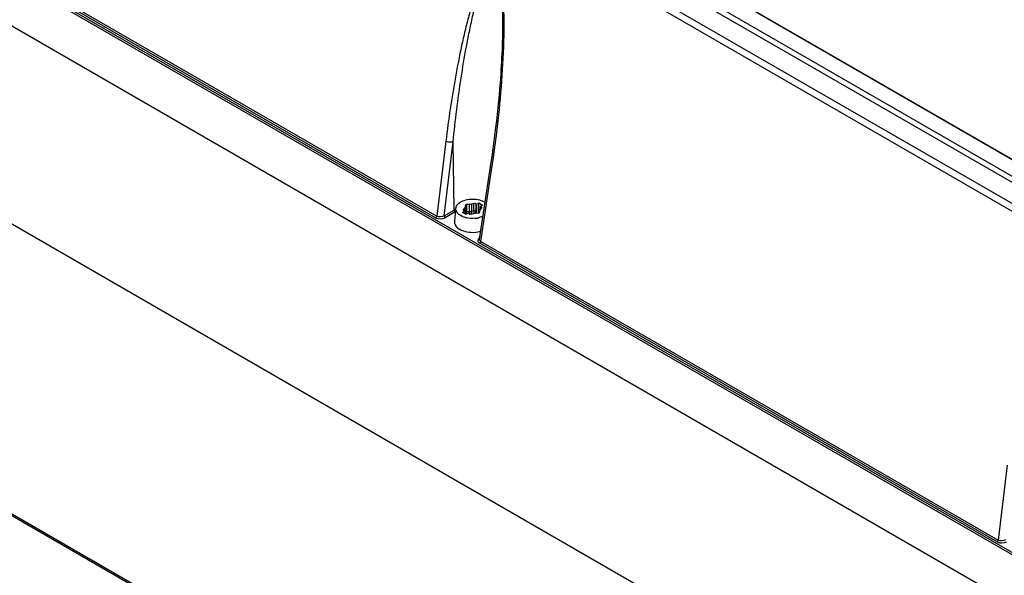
# Model space of a CAD drawing. Header units: inches. Extents: x 0 to 82.7, y 0 to 58.5.
# Tile 31 of 67: x 70 to 73.8, y 17.2 to 19.3. Entities that reach past the tile are written whole.
import ezdxf

# ---------------------------------------------------------------- set-up
doc = ezdxf.new("R2010")
doc.units = ezdxf.units.IN
doc.header["$LTSCALE"] = 4.547244
doc.header["$MEASUREMENT"] = 0
doc.layers.get('0').update_dxf_attribs({"linetype": 'CONTINUOUS'})

msp = doc.modelspace()

# ---------------------------------------------------------------- linework, layer by layer
at = {"color": 7, "linetype": 'CONTINUOUS'}
for p, q in [((75.524, 17.6652), (69.9489, 20.8839)), ((75.4936, 17.6599), (69.9303, 20.8718)), ((75.4033, 17.6028), (69.8473, 20.8105)), ((69.861, 20.8318), (75.417, 17.6241)), ((73.8951, 17.1699), (69.5964, 19.6517)), ((69.6005, 19.6581), (73.8992, 17.1763)), ((71.6061, 18.5081), (69.8523, 19.5206)), ((69.8564, 19.527), (71.6102, 18.5145)), ((69.5646, 19.4865), (73.9588, 16.9496)), ((72.683, 19.3689), (75.5026, 17.741)), ((75.5038, 17.7412), (72.6842, 19.3691)), ((71.8588, 19.1739), (71.8583, 19.1598)), ((71.8592, 19.1878), (71.8588, 19.1739)), ((71.8594, 19.1974), (71.8592, 19.1878)), ((71.8571, 19.1309), (71.8564, 19.116)), ((71.8578, 19.1455), (71.8571, 19.1309)), ((71.8583, 19.1598), (71.8578, 19.1455)), ((71.8556, 19.1008), (71.8547, 19.0854)), ((71.8564, 19.116), (71.8556, 19.1008)), ((71.8527, 19.0535), (71.8515, 19.0371)), ((71.8537, 19.0696), (71.8527, 19.0535)), ((71.8547, 19.0854), (71.8537, 19.0696)), ((71.8502, 19.0204), (71.8484, 18.9977)), ((71.8515, 19.0371), (71.8502, 19.0204)), ((71.8464, 18.9745), (71.8442, 18.9508)), ((71.8484, 18.9977), (71.8464, 18.9745)), ((71.8442, 18.9508), (71.8418, 18.9265)), ((71.8392, 18.9016), (71.8364, 18.8763)), ((71.8418, 18.9265), (71.8392, 18.9016)), ((71.8364, 18.8763), (71.8334, 18.8503)), ((71.831, 18.8305), (71.8285, 18.8104)), ((71.8334, 18.8503), (71.831, 18.8305)), ((71.6447, 18.7988), (71.6102, 18.5145)), ((71.6383, 18.5154), (71.6724, 18.7963)), ((71.6762, 18.5373), (71.6724, 18.7963)), ((71.8258, 18.7899), (71.823, 18.7692)), ((71.8285, 18.8104), (71.8258, 18.7899)), ((71.823, 18.7692), (71.8201, 18.7481)), ((69.5681, 18.7331), (75.3866, 15.3739)), ((71.817, 18.7267), (71.7717, 18.4273)), ((71.8201, 18.7481), (71.817, 18.7267)), ((71.7773, 18.418), (71.8197, 18.6978)), ((71.7613, 18.5591), (71.77, 18.5641)), ((71.77, 18.5262), (71.77, 18.5641)), ((71.77, 18.5641), (71.7839, 18.5561)), ((71.6383, 18.5154), (71.6762, 18.5373)), ((71.6806, 18.5303), (71.6424, 18.5083)), ((71.6817, 18.5368), (71.6772, 18.4948)), ((71.7079, 18.5283), (71.7166, 18.5333)), ((71.7219, 18.5203), (71.7079, 18.5283)), ((71.7155, 18.5445), (71.7108, 18.5391)), ((71.7108, 18.5391), (71.7108, 18.5376)), ((71.7166, 18.5333), (71.7128, 18.5347)), ((71.7155, 18.5347), (71.7155, 18.5445)), ((71.7166, 18.5333), (71.7166, 18.5233)), ((71.7181, 18.555), (71.7176, 18.549)), ((71.7176, 18.549), (71.7176, 18.5224)), ((71.7176, 18.5224), (71.7181, 18.5274)), ((71.7341, 18.5585), (71.7237, 18.5582)), ((71.7237, 18.5582), (71.7237, 18.5316)), ((71.7237, 18.5316), (71.7341, 18.5319)), ((71.7238, 18.5296), (71.7237, 18.5316)), ((71.7341, 18.5319), (71.7341, 18.5585)), ((71.7512, 18.5625), (71.742, 18.5598)), ((71.742, 18.5598), (71.742, 18.5331)), ((71.742, 18.5331), (71.7512, 18.5358)), ((71.7512, 18.5358), (71.7509, 18.5249)), ((71.7512, 18.5358), (71.7512, 18.5625)), ((71.7577, 18.5259), (71.7681, 18.5262)), ((71.7578, 18.5259), (71.7586, 18.5306)), ((71.7588, 18.5327), (71.7589, 18.5346)), ((71.7589, 18.5613), (71.7589, 18.5346)), ((71.7589, 18.5613), (71.7613, 18.5591)), ((71.7589, 18.5346), (71.7613, 18.5325)), ((71.7612, 18.5304), (71.7603, 18.5259)), ((71.7613, 18.5325), (71.7612, 18.5304)), ((71.7613, 18.5591), (71.7613, 18.5325)), ((71.7737, 18.5294), (71.7742, 18.5354)), ((71.7839, 18.5561), (71.7752, 18.5511)), ((71.7752, 18.5511), (71.7752, 18.54)), ((71.7752, 18.5511), (71.779, 18.5497)), ((71.7763, 18.54), (71.7811, 18.5453)), ((71.779, 18.543), (71.779, 18.5497)), ((71.7067, 18.5133), (71.701, 18.5163)), ((71.7305, 18.5253), (71.7219, 18.5203)), ((71.733, 18.5231), (71.7305, 18.5253)), ((71.7406, 18.5219), (71.7498, 18.5246)), ((71.6972, 18.4643), (71.7034, 18.4611)), ((71.7717, 18.4272), (71.7717, 18.4272)), ((71.7773, 18.418), (73.7399, 17.285)), ((73.7358, 17.2786), (71.7732, 18.4116)), ((69.6193, 17.6036), (75.3864, 14.274)), ((69.6234, 17.595), (75.3905, 14.2654)), ((73.7744, 17.5693), (73.7399, 17.285))]:
    msp.add_line(p, q, dxfattribs=at)
for centre, radius, start, end in [((69.4626, 19.243), 2.4033, 358.4531, 359.1602), ((67.4272, 19.3632), 4.4426, 351.3863, 351.6895), ((71.7251, 18.4526), 0.0978, 116.1561, 119.9573), ((71.7044, 18.5421), 0.022, 165.8848, 173.8478), ((71.9467, 18.5332), 0.2047, 180.0274, 180.7667), ((72.0454, 18.5346), 0.3034, 180.7839, 182.3036), ((71.7209, 18.5352), 0.038, 353.0434, 356.2187), ((71.7432, 18.5984), 0.0927, 255.0508, 257.1757), ((71.7463, 18.6106), 0.105, 275.0081, 278.9437), ((71.7473, 18.6043), 0.0987, 278.9446, 283.0582), ((71.755, 18.5799), 0.0731, 292.1875, 294.0533), ((71.7277, 18.5171), 0.061, 236.5741, 240.0247)]:
    msp.add_arc(centre, radius, start, end, dxfattribs=at)
for points, knots in [([(71.8657, 19.2078), (71.8663, 19.2515), (71.8658, 19.3171), (71.8572, 19.3965), (71.8475, 19.4372), (71.8338, 19.467), (71.8136, 19.4635), (71.8046, 19.4552), (71.7968, 19.4454), (71.7875, 19.4305), (71.7774, 19.4103), (71.7631, 19.3759), (71.7478, 19.3309), (71.7317, 19.2752), (71.7173, 19.2181), (71.6996, 19.1404), (71.6803, 19.0415), (71.6607, 18.9209), (71.6497, 18.8397), (71.6447, 18.7988)], [0, 0, 0, 0, 0.135437, 0.205242, 0.241091, 0.27357, 0.285643, 0.297994, 0.310984, 0.324437, 0.352251, 0.38087, 0.439568, 0.499529, 0.560349, 0.621821, 0.746285, 0.872413, 1, 1, 1, 1]), ([(71.6724, 18.7963), (71.6765, 18.8369), (71.6856, 18.9176), (71.7021, 19.0377), (71.7185, 19.1364), (71.7336, 19.2143), (71.746, 19.2716), (71.7577, 19.3186), (71.7681, 19.3554), (71.7765, 19.3823), (71.7859, 19.4084), (71.7949, 19.4291), (71.8034, 19.4444), (71.8106, 19.4544), (71.8184, 19.4615), (71.8272, 19.4621), (71.8359, 19.4558), (71.8418, 19.4428), (71.8484, 19.421), (71.853, 19.3929), (71.8564, 19.3596), (71.8604, 19.2946), (71.8603, 19.2406), (71.8594, 19.1976)], [0, 0, 0, 0, 0.126848, 0.25244, 0.376583, 0.437984, 0.498802, 0.558843, 0.588467, 0.617722, 0.64646, 0.674386, 0.687859, 0.700779, 0.712851, 0.719017, 0.726531, 0.74428, 0.762328, 0.797652, 0.832247, 0.866363, 1, 1, 1, 1]), ([(71.8231, 18.7211), (71.8286, 18.7583), (71.8487, 18.91), (71.862, 19.0628), (71.8651, 19.1782)], [0, 0, 0, 0, 0.246008, 1, 1, 1, 1]), ([(71.6724, 18.7963), (71.6704, 18.7955), (71.6611, 18.7938), (71.6511, 18.7953), (71.6447, 18.7988)], [0, 0, 0, 0, 0.229599, 1, 1, 1, 1]), ([(71.8197, 18.6978), (71.8187, 18.6984), (71.816, 18.7002), (71.8136, 18.7037), (71.8139, 18.706)], [0, 0, 0, 0, 0.318437, 1, 1, 1, 1]), ([(71.6868, 18.5556), (71.6951, 18.5678), (71.7289, 18.5815), (71.7622, 18.5795), (71.779, 18.5735)], [0, 0, 0, 0, 0.453507, 1, 1, 1, 1]), ([(71.701, 18.5163), (71.698, 18.518), (71.6885, 18.5243), (71.6816, 18.5364), (71.6825, 18.5445)], [0, 0, 0, 0, 0.298517, 1, 1, 1, 1]), ([(71.7108, 18.5391), (71.7106, 18.5389), (71.7102, 18.5384), (71.71, 18.5379), (71.7099, 18.5376)], [0, 0, 0, 0, 0.502473, 1, 1, 1, 1]), ([(71.7099, 18.5376), (71.7099, 18.5372), (71.7103, 18.5357), (71.7118, 18.5358), (71.7126, 18.5358)], [0, 0, 0, 0, 0.364932, 1, 1, 1, 1]), ([(71.7181, 18.5283), (71.7183, 18.5296), (71.7201, 18.5315), (71.7221, 18.531), (71.7227, 18.5307)], [0, 0, 0, 0, 0.653218, 1, 1, 1, 1]), ([(71.7237, 18.5582), (71.7225, 18.5582), (71.721, 18.5581), (71.7187, 18.5569), (71.7194, 18.5559), (71.7197, 18.5557)], [0, 0, 0, 0, 0.598561, 0.795234, 1, 1, 1, 1]), ([(71.7681, 18.5262), (71.7693, 18.5262), (71.7709, 18.5263), (71.7731, 18.5275), (71.7725, 18.5285), (71.7721, 18.5288)], [0, 0, 0, 0, 0.598561, 0.795234, 1, 1, 1, 1]), ([(71.7742, 18.5354), (71.7743, 18.5359), (71.7744, 18.537), (71.7749, 18.538), (71.7752, 18.5384)], [0, 0, 0, 0, 0.486718, 1, 1, 1, 1]), ([(71.7752, 18.5384), (71.7754, 18.5387), (71.7759, 18.5391), (71.7765, 18.5395), (71.7768, 18.5396)], [0, 0, 0, 0, 0.456486, 1, 1, 1, 1]), ([(71.7819, 18.5468), (71.782, 18.5473), (71.7816, 18.5487), (71.78, 18.5486), (71.7792, 18.5486)], [0, 0, 0, 0, 0.364932, 1, 1, 1, 1]), ([(71.7811, 18.5453), (71.7812, 18.5455), (71.7816, 18.546), (71.7818, 18.5465), (71.7819, 18.5468)], [0, 0, 0, 0, 0.502473, 1, 1, 1, 1]), ([(71.6772, 18.4948), (71.6769, 18.4923), (71.6776, 18.4806), (71.6867, 18.4711), (71.6941, 18.4662)], [0, 0, 0, 0, 0.225771, 1, 1, 1, 1]), ([(71.7034, 18.4611), (71.7061, 18.4599), (71.7178, 18.4553), (71.7304, 18.4532), (71.74, 18.4528)], [0, 0, 0, 0, 0.235609, 1, 1, 1, 1]), ([(71.7724, 18.432), (71.7714, 18.4313), (71.7681, 18.4289), (71.7658, 18.4249), (71.7658, 18.4221)], [0, 0, 0, 0, 0.290983, 1, 1, 1, 1]), ([(71.7658, 18.4221), (71.7658, 18.4214), (71.7659, 18.4201), (71.7663, 18.4188), (71.7666, 18.4182)], [0, 0, 0, 0, 0.491905, 1, 1, 1, 1]), ([(71.7773, 18.418), (71.7763, 18.4186), (71.7733, 18.4206), (71.7713, 18.4246), (71.7717, 18.4272)], [0, 0, 0, 0, 0.294528, 1, 1, 1, 1])]:
    msp.add_open_spline(points, degree=3, knots=knots, dxfattribs=at)
for points in [[(71.7589, 18.5613), (71.7574, 18.5626), (71.7542, 18.5636), (71.753, 18.562)], [(71.779, 18.5735), (71.7831, 18.5721), (71.7871, 18.5703), (71.7909, 18.5682)], [(71.6804, 18.5302), (71.6786, 18.5313), (71.6758, 18.5343), (71.6773, 18.5358)], [(71.683, 18.5475), (71.6837, 18.5504), (71.6851, 18.5531), (71.6868, 18.5556)], [(71.7176, 18.549), (71.7175, 18.5474), (71.7165, 18.5455), (71.715, 18.5448)], [(71.7254, 18.5224), (71.7246, 18.5247), (71.7241, 18.5271), (71.7238, 18.5296)], [(71.7341, 18.5319), (71.7366, 18.5319), (71.7394, 18.5319), (71.7414, 18.5334)], [(71.7341, 18.5319), (71.7341, 18.5285), (71.7346, 18.5251), (71.7355, 18.5219)], [(71.742, 18.5598), (71.7396, 18.559), (71.7369, 18.5584), (71.7344, 18.559)], [(71.7512, 18.5358), (71.7531, 18.5364), (71.7574, 18.5367), (71.7571, 18.5347)], [(71.6061, 18.5081), (71.6078, 18.5091), (71.6102, 18.5116), (71.6091, 18.5132)], [(71.6061, 18.5081), (71.6166, 18.5021), (71.6319, 18.5022), (71.6424, 18.5083)], [(71.6383, 18.5154), (71.6304, 18.5104), (71.6183, 18.5098), (71.6102, 18.5145)], [(71.6383, 18.5154), (71.6383, 18.5133), (71.6396, 18.5094), (71.6416, 18.51)], [(71.7192, 18.5089), (71.715, 18.51), (71.7107, 18.5115), (71.7067, 18.5133)], [(71.7555, 18.5059), (71.7446, 18.505), (71.7333, 18.5056), (71.7226, 18.5081)], [(71.733, 18.5231), (71.7344, 18.5218), (71.7376, 18.5208), (71.7389, 18.5224)], [(71.7498, 18.5246), (71.7523, 18.5254), (71.755, 18.526), (71.7575, 18.5254)], [(71.7826, 18.5122), (71.7784, 18.5105), (71.774, 18.5092), (71.7696, 18.5082)], [(71.74, 18.4528), (71.7521, 18.4521), (71.7645, 18.4534), (71.7762, 18.4567)], [(71.7666, 18.4182), (71.7679, 18.4154), (71.7705, 18.4132), (71.7732, 18.4116)], [(71.7773, 18.418), (71.777, 18.4161), (71.7758, 18.4126), (71.7739, 18.4132)], [(73.7358, 17.2786), (73.7375, 17.2796), (73.7399, 17.282), (73.7388, 17.2837)], [(73.7358, 17.2786), (73.7463, 17.2725), (73.7616, 17.2727), (73.7721, 17.2787)], [(73.7679, 17.2859), (73.76, 17.2808), (73.748, 17.2802), (73.7399, 17.285)]]:
    msp.add_open_spline(points, degree=3, dxfattribs=at)

doc.saveas('drawing.dxf')
